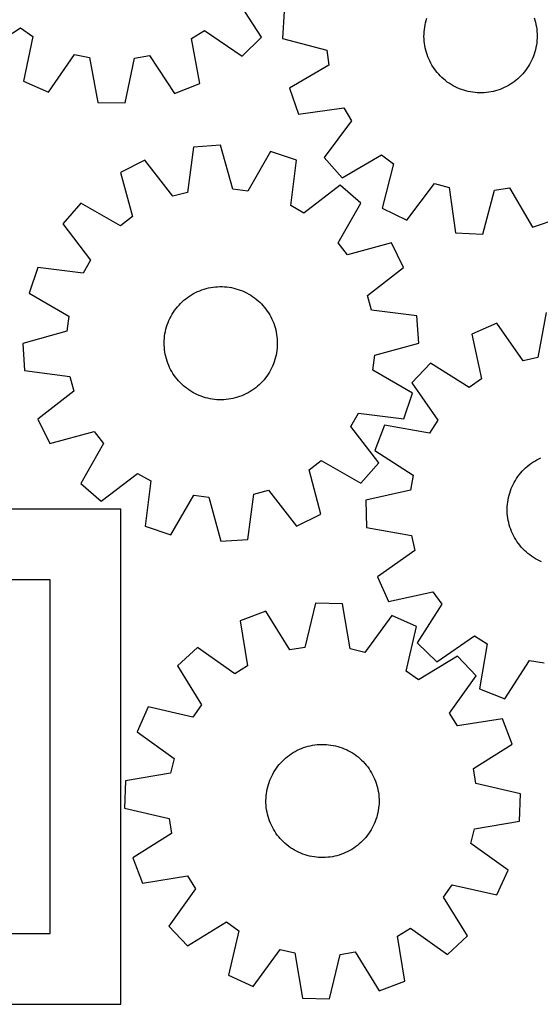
# Model space of a CAD drawing. Header units: millimetres. Extents: x 7 to 1243, y 7 to 1510.
# Tile 3 of 28: x 509 to 730, y 7 to 424. Entities that reach past the tile are written whole.
import ezdxf

# ---------------------------------------------------------------- set-up
doc = ezdxf.new("R2010")
doc.units = ezdxf.units.MM
doc.layers.add('CUT', color=7, linetype='CONTINUOUS', true_color=0x000000)

msp = doc.modelspace()

# ---------------------------------------------------------------- linework, layer by layer
at = {"layer": 'CUT'}
for p, q in [((611.439541, 416.691712), (600.941447, 432.97767)), ((621.023167, 427.675565), (620.357171, 416.158538)), ((680.655335, 420.882027), (680.830171, 421.84542)), ((680.830171, 421.84542), (681.044156, 422.800881)), ((681.044156, 422.800881), (681.296936, 423.746819)), ((681.296936, 423.746819), (681.588088, 424.681659)), ((727.053455, 424.866911), (727.352216, 423.934475)), ((727.352216, 423.934475), (727.612696, 422.990629)), ((727.612696, 422.990629), (727.83446, 422.036943)), ((727.83446, 422.036943), (728.017141, 421.075006)), ((492.829826, 410.078426), (509.115785, 420.57652)), ((509.115785, 420.57652), (514.415017, 416.934978)), ((581.777328, 416.057648), (587.169602, 419.559943)), ((587.169602, 419.559943), (603.176627, 408.641264)), ((680.352325, 416.981332), (680.368309, 417.960332)), ((680.368309, 417.960332), (680.424212, 418.937864)), ((680.424212, 418.937864), (680.51994, 419.912303)), ((680.51994, 419.912303), (680.655335, 420.882027)), ((728.017141, 421.075006), (728.160433, 420.106418)), ((728.160433, 420.106418), (728.264099, 419.132792)), ((728.264099, 419.132792), (728.327966, 418.155747)), ((728.327966, 418.155747), (728.351927, 417.176911)), ((514.415017, 416.934978), (510.453096, 397.968018)), ((585.243936, 396.993938), (581.777328, 416.057648)), ((603.176627, 408.641264), (611.439541, 416.691712)), ((620.357171, 416.158538), (639.094363, 411.222949)), ((680.376287, 416.002496), (680.352325, 416.981332)), ((680.440154, 415.025451), (680.376287, 416.002496)), ((680.543819, 414.051825), (680.440154, 415.025451)), ((680.687112, 413.083237), (680.543819, 414.051825)), ((728.184312, 414.24594), (728.048917, 413.276217)), ((728.28004, 415.220379), (728.184312, 414.24594)), ((728.335943, 416.197911), (728.28004, 415.220379)), ((728.351927, 417.176911), (728.335943, 416.197911)), ((521.05282, 393.414854), (532.081637, 409.346194)), ((532.081637, 409.346194), (538.371047, 408.009777)), ((639.094363, 411.222949), (639.982602, 404.854769)), ((680.869792, 412.1213), (680.687112, 413.083237)), ((681.091557, 411.167614), (680.869792, 412.1213)), ((681.352036, 410.223768), (681.091557, 411.167614)), ((681.650797, 409.291332), (681.352036, 410.223768)), ((681.987342, 408.371858), (681.650797, 409.291332)), ((727.116164, 409.476585), (726.787123, 408.554399)), ((727.407317, 410.411424), (727.116164, 409.476585)), ((727.660096, 411.357362), (727.407317, 410.411424)), ((727.874082, 412.312823), (727.660096, 411.357362)), ((728.048917, 413.276217), (727.874082, 412.312823)), ((538.371047, 408.009777), (541.969051, 388.970429)), ((553.50434, 388.820193), (557.596978, 407.759378)), ((557.596978, 407.759378), (563.91906, 408.931542)), ((563.91906, 408.931542), (574.529225, 392.718374)), ((682.361111, 407.466876), (681.987342, 408.371858)), ((682.771482, 406.577893), (682.361111, 407.466876)), ((683.217772, 405.706388), (682.771482, 406.577893)), ((683.699237, 404.853812), (683.217772, 405.706388)), ((725.578456, 405.878991), (725.103954, 405.022519)), ((726.017629, 406.754103), (725.578456, 405.878991)), ((726.420742, 407.646401), (726.017629, 406.754103)), ((726.787123, 408.554399), (726.420742, 407.646401)), ((639.982602, 404.854769), (623.311123, 394.980347)), ((684.215078, 404.021584), (683.699237, 404.853812)), ((684.764434, 403.211089), (684.215078, 404.021584)), ((685.346393, 402.423676), (684.764434, 403.211089)), ((685.959984, 401.660655), (685.346393, 402.423676)), ((686.604188, 400.923297), (685.959984, 401.660655)), ((687.277931, 400.212828), (686.604188, 400.923297)), ((722.23113, 401.068462), (721.563199, 400.352527)), ((722.869303, 401.811045), (722.23113, 401.068462)), ((723.476656, 402.579041), (722.869303, 401.811045)), ((724.052179, 403.37117), (723.476656, 402.579041)), ((724.594912, 404.186115), (724.052179, 403.37117)), ((725.103954, 405.022519), (724.594912, 404.186115)), ((510.453096, 397.968018), (521.05282, 393.414854)), ((574.529225, 392.718374), (585.243936, 396.993938)), ((687.980092, 399.530432), (687.277931, 400.212828)), ((688.709503, 398.877244), (687.980092, 399.530432)), ((689.46495, 398.254351), (688.709503, 398.877244)), ((690.245175, 397.66279), (689.46495, 398.254351)), ((691.048879, 397.103546), (690.245175, 397.66279)), ((691.874726, 396.577549), (691.048879, 397.103546)), ((717.817713, 397.212618), (716.99618, 396.679909)), ((718.616834, 397.778393), (717.817713, 397.212618)), ((719.392212, 398.376292), (718.616834, 397.778393)), ((720.142558, 399.005321), (719.392212, 398.376292)), ((720.866622, 399.664431), (720.142558, 399.005321)), ((721.563199, 400.352527), (720.866622, 399.664431)), ((623.311123, 394.980347), (627.103198, 384.085136)), ((692.72134, 396.085675), (691.874726, 396.577549)), ((693.587312, 395.628742), (692.72134, 396.085675)), ((694.471201, 395.207512), (693.587312, 395.628742)), ((695.371536, 394.822684), (694.471201, 395.207512)), ((696.286818, 394.474901), (695.371536, 394.822684)), ((697.215524, 394.164739), (696.286818, 394.474901)), ((698.156109, 393.892717), (697.215524, 394.164739)), ((699.107006, 393.659286), (698.156109, 393.892717)), ((700.066633, 393.464835), (699.107006, 393.659286)), ((701.033392, 393.309687), (700.066633, 393.464835)), ((702.005676, 393.194102), (701.033392, 393.309687)), ((702.981865, 393.118271), (702.005676, 393.194102)), ((703.960334, 393.08232), (702.981865, 393.118271)), ((704.939456, 393.086309), (703.960334, 393.08232)), ((705.9176, 393.130232), (704.939456, 393.086309)), ((706.893139, 393.214016), (705.9176, 393.130232)), ((707.864448, 393.337521), (706.893139, 393.214016)), ((708.829911, 393.500541), (707.864448, 393.337521)), ((709.787922, 393.702806), (708.829911, 393.500541)), ((710.736885, 393.943978), (709.787922, 393.702806)), ((711.675221, 394.223657), (710.736885, 393.943978)), ((712.601369, 394.541376), (711.675221, 394.223657)), ((713.513787, 394.896607), (712.601369, 394.541376)), ((714.410956, 395.288758), (713.513787, 394.896607)), ((715.291383, 395.717177), (714.410956, 395.288758)), ((716.153603, 396.181152), (715.291383, 395.717177)), ((716.99618, 396.679909), (716.153603, 396.181152)), ((541.969051, 388.970429), (553.50434, 388.820193)), ((627.103198, 384.085136), (646.302875, 386.695659)), ((646.302875, 386.695659), (649.560498, 381.152142)), ((649.560498, 381.152142), (637.936837, 365.649467)), ((582.573787, 370.07645), (580.05117, 350.865025)), ((594.082415, 370.874545), (582.573787, 370.07645)), ((599.232664, 352.195216), (594.082415, 370.874545)), ((615.293104, 368.16378), (605.610616, 351.380102)), ((626.231108, 364.496963), (615.293104, 368.16378)), ((561.9403, 364.463891), (551.613132, 359.322386)), ((573.84678, 349.177356), (561.9403, 364.463891)), ((623.841048, 345.268597), (626.231108, 364.496963)), ((637.936837, 365.649467), (645.609675, 357.034768)), ((645.609675, 357.034768), (662.348859, 366.793975)), ((662.348859, 366.793975), (667.479922, 362.919072)), ((551.613132, 359.322386), (556.634432, 340.60798)), ((667.479922, 362.919072), (662.673677, 344.148286)), ((580.05117, 350.865025), (573.84678, 349.177356)), ((605.610616, 351.380102), (599.232664, 352.195216)), ((644.789865, 353.875562), (629.421577, 342.074793)), ((653.492032, 346.302072), (644.789865, 353.875562)), ((673.059157, 339.125609), (684.78946, 354.54775)), ((684.78946, 354.54775), (691.012806, 352.931379)), ((691.012806, 352.931379), (693.755682, 333.750163)), ((705.27271, 333.084166), (710.208299, 351.821359)), ((710.208299, 351.821359), (716.576479, 352.709598)), ((716.576479, 352.709598), (726.450901, 336.038119)), ((534.698109, 346.240964), (527.124619, 337.538797)), ((551.548166, 336.67446), (534.698109, 346.240964)), ((629.421577, 342.074793), (623.841048, 345.268597)), ((643.925528, 329.452016), (653.492032, 346.302072)), ((662.673677, 344.148286), (673.059157, 339.125609)), ((556.634432, 340.60798), (551.548166, 336.67446)), ((726.450901, 336.038119), (737.346112, 339.830194)), ((527.124619, 337.538797), (538.925388, 322.170509)), ((693.755682, 333.750163), (705.27271, 333.084166)), ((647.859049, 324.365749), (643.925528, 329.452016)), ((666.573454, 329.387049), (647.859049, 324.365749)), ((671.714959, 319.059881), (666.573454, 329.387049)), ((538.925388, 322.170509), (535.731584, 316.58998)), ((516.503218, 318.98004), (512.836401, 308.042036)), ((535.731584, 316.58998), (516.503218, 318.98004)), ((656.428424, 307.153402), (671.714959, 319.059881)), ((584.300526, 308.771301), (585.20184, 309.153831)), ((585.20184, 309.153831), (586.118006, 309.499279)), ((586.118006, 309.499279), (587.047501, 309.80707)), ((587.047501, 309.80707), (587.988776, 310.076692)), ((587.988776, 310.076692), (588.940265, 310.307696)), ((588.940265, 310.307696), (589.900385, 310.499699)), ((589.900385, 310.499699), (590.867538, 310.652379)), ((590.867538, 310.652379), (591.840113, 310.765484)), ((591.840113, 310.765484), (592.816492, 310.838825)), ((592.816492, 310.838825), (593.79505, 310.87228)), ((593.79505, 310.87228), (594.774158, 310.865792)), ((594.774158, 310.865792), (595.752187, 310.819374)), ((595.752187, 310.819374), (596.727509, 310.733102)), ((596.727509, 310.733102), (597.6985, 310.60712)), ((597.6985, 310.60712), (598.663544, 310.441637)), ((598.663544, 310.441637), (599.621036, 310.236929)), ((599.621036, 310.236929), (600.569381, 309.993337)), ((600.569381, 309.993337), (601.507, 309.711266)), ((601.507, 309.711266), (602.432335, 309.391185)), ((602.432335, 309.391185), (603.343843, 309.033628)), ((603.343843, 309.033628), (604.240009, 308.639189)), ((512.836401, 308.042036), (529.620079, 298.359548)), ((577.798411, 304.464954), (578.529486, 305.116279)), ((578.529486, 305.116279), (579.286519, 305.737243)), ((579.286519, 305.737243), (580.06825, 306.326812)), ((580.06825, 306.326812), (580.873379, 306.884004)), ((580.873379, 306.884004), (581.700565, 307.407892)), ((581.700565, 307.407892), (582.54843, 307.897605)), ((582.54843, 307.897605), (583.415565, 308.352327)), ((583.415565, 308.352327), (584.300526, 308.771301)), ((604.240009, 308.639189), (605.119341, 308.208525)), ((605.119341, 308.208525), (605.980374, 307.742353)), ((605.980374, 307.742353), (606.821676, 307.241448)), ((606.821676, 307.241448), (607.641847, 306.706645)), ((607.641847, 306.706645), (608.439522, 306.138833)), ((608.439522, 306.138833), (609.213373, 305.538957)), ((609.213373, 305.538957), (609.962111, 304.908017)), ((609.962111, 304.908017), (610.684491, 304.247062)), ((658.116094, 300.949011), (656.428424, 307.153402)), ((574.021952, 299.983421), (574.573374, 300.792512)), ((574.573374, 300.792512), (575.157339, 301.578439)), ((575.157339, 301.578439), (575.772875, 302.339892)), ((575.772875, 302.339892), (576.418958, 303.075604)), ((576.418958, 303.075604), (577.094511, 303.784351)), ((577.094511, 303.784351), (577.798411, 304.464954)), ((610.684491, 304.247062), (611.379311, 303.557191)), ((611.379311, 303.557191), (612.045413, 302.839555)), ((612.045413, 302.839555), (612.68169, 302.095346)), ((612.68169, 302.095346), (613.287082, 301.325803)), ((613.287082, 301.325803), (613.860582, 300.532208)), ((677.327518, 298.426394), (658.116094, 300.949011)), ((529.620079, 298.359548), (528.804965, 291.981596)), ((571.783126, 295.638844), (572.159202, 296.54287)), ((572.159202, 296.54287), (572.571839, 297.430803)), ((572.571839, 297.430803), (573.020351, 298.301167)), ((573.020351, 298.301167), (573.50399, 299.152512)), ((573.50399, 299.152512), (574.021952, 299.983421)), ((613.860582, 300.532208), (614.401235, 299.715881)), ((614.401235, 299.715881), (614.908141, 298.878181)), ((614.908141, 298.878181), (615.380457, 298.020502)), ((615.380457, 298.020502), (615.817396, 297.144272)), ((615.817396, 297.144272), (616.218231, 296.250949)), ((678.125614, 286.917767), (677.327518, 298.426394)), ((732.129307, 299.928034), (728.681998, 280.860824)), ((570.656015, 291.892266), (570.880211, 292.845382)), ((570.880211, 292.845382), (571.143098, 293.788561)), ((571.143098, 293.788561), (571.444236, 294.720232)), ((571.444236, 294.720232), (571.783126, 295.638844)), ((616.218231, 296.250949), (616.582295, 295.34202)), ((616.582295, 295.34202), (616.908983, 294.418997)), ((616.908983, 294.418997), (617.19775, 293.483418)), ((617.19775, 293.483418), (617.448115, 292.536839)), ((617.448115, 292.536839), (617.659663, 291.580835)), ((711.248882, 295.318322), (700.6855, 290.681466)), ((722.403355, 279.474706), (711.248882, 295.318322)), ((528.804965, 291.981596), (510.125636, 286.831346)), ((570.15261, 288.012341), (570.218969, 288.98922)), ((570.218969, 288.98922), (570.325118, 289.962579)), ((570.325118, 289.962579), (570.470881, 290.930798)), ((570.470881, 290.930798), (570.656015, 291.892266)), ((617.659663, 291.580835), (617.83204, 290.616998)), ((617.83204, 290.616998), (617.96496, 289.646933)), ((617.96496, 289.646933), (618.058203, 288.672253)), ((618.058203, 288.672253), (618.111611, 287.694581)), ((700.6855, 290.681466), (704.797307, 271.746434)), ((510.125636, 286.831346), (510.923731, 275.322719)), ((570.126151, 287.033569), (570.15261, 288.012341)), ((570.139638, 286.054532), (570.126151, 287.033569)), ((570.193047, 285.07686), (570.139638, 286.054532)), ((570.286289, 284.10218), (570.193047, 285.07686)), ((570.419209, 283.132115), (570.286289, 284.10218)), ((618.032281, 284.759893), (617.926131, 283.786534)), ((618.09864, 285.736771), (618.032281, 284.759893)), ((618.125098, 286.715544), (618.09864, 285.736771)), ((618.111611, 287.694581), (618.125098, 286.715544)), ((659.446284, 281.767517), (678.125614, 286.917767)), ((570.591587, 282.168278), (570.419209, 283.132115)), ((570.803134, 281.212274), (570.591587, 282.168278)), ((571.0535, 280.265695), (570.803134, 281.212274)), ((571.342266, 279.330116), (571.0535, 280.265695)), ((617.108152, 279.960552), (616.807013, 279.028881)), ((617.371038, 280.903731), (617.108152, 279.960552)), ((617.595235, 281.856847), (617.371038, 280.903731)), ((617.780368, 282.818315), (617.595235, 281.856847)), ((617.926131, 283.786534), (617.780368, 282.818315)), ((658.63117, 275.389565), (659.446284, 281.767517)), ((728.681998, 280.860824), (722.403355, 279.474706)), ((571.668954, 278.407093), (571.342266, 279.330116)), ((572.033018, 277.498164), (571.668954, 278.407093)), ((572.433853, 276.604841), (572.033018, 277.498164)), ((572.870792, 275.728611), (572.433853, 276.604841)), ((573.343108, 274.870932), (572.870792, 275.728611)), ((615.67941, 276.31831), (615.230898, 275.447946)), ((616.092047, 277.206243), (615.67941, 276.31831)), ((616.468123, 278.110268), (616.092047, 277.206243)), ((616.807013, 279.028881), (616.468123, 278.110268)), ((683.158563, 278.432055), (675.173718, 270.105728)), ((699.527041, 268.063095), (683.158563, 278.432055)), ((510.923731, 275.322719), (530.135156, 272.800102)), ((530.135156, 272.800102), (531.822825, 266.595711)), ((573.850014, 274.033232), (573.343108, 274.870932)), ((574.390667, 273.216905), (573.850014, 274.033232)), ((574.964167, 272.42331), (574.390667, 273.216905)), ((575.569559, 271.653767), (574.964167, 272.42331)), ((576.205836, 270.909558), (575.569559, 271.653767)), ((613.09391, 272.170674), (612.478374, 271.409221)), ((613.677875, 272.9566), (613.09391, 272.170674)), ((614.229298, 273.765692), (613.677875, 272.9566)), ((614.747259, 274.596601), (614.229298, 273.765692)), ((615.230898, 275.447946), (614.747259, 274.596601)), ((675.414848, 265.707077), (658.63117, 275.389565)), ((704.797307, 271.746434), (699.527041, 268.063095)), ((576.871938, 270.191921), (576.205836, 270.909558)), ((577.566758, 269.502051), (576.871938, 270.191921)), ((578.289138, 268.841096), (577.566758, 269.502051)), ((579.037877, 268.210156), (578.289138, 268.841096)), ((579.811727, 267.61028), (579.037877, 268.210156)), ((580.609402, 267.042468), (579.811727, 267.61028)), ((608.182999, 267.422301), (607.37787, 266.865109)), ((608.96473, 268.01187), (608.182999, 267.422301)), ((609.721764, 268.632834), (608.96473, 268.01187)), ((610.452838, 269.284159), (609.721764, 268.632834)), ((611.156738, 269.964762), (610.452838, 269.284159)), ((611.832292, 270.673509), (611.156738, 269.964762)), ((612.478374, 271.409221), (611.832292, 270.673509)), ((675.173718, 270.105728), (686.218655, 254.185559)), ((531.822825, 266.595711), (516.53629, 254.689231)), ((581.429573, 266.507665), (580.609402, 267.042468)), ((582.270875, 266.00676), (581.429573, 266.507665)), ((583.131909, 265.540588), (582.270875, 266.00676)), ((584.01124, 265.109924), (583.131909, 265.540588)), ((584.907406, 264.715485), (584.01124, 265.109924)), ((585.818914, 264.357928), (584.907406, 264.715485)), ((586.744249, 264.037847), (585.818914, 264.357928)), ((587.681869, 263.755776), (586.744249, 264.037847)), ((588.630214, 263.512184), (587.681869, 263.755776)), ((589.587705, 263.307476), (588.630214, 263.512184)), ((590.552749, 263.141993), (589.587705, 263.307476)), ((591.52374, 263.016011), (590.552749, 263.141993)), ((597.383712, 263.096733), (596.411136, 262.983629)), ((598.350864, 263.249414), (597.383712, 263.096733)), ((599.310984, 263.441416), (598.350864, 263.249414)), ((600.262473, 263.672421), (599.310984, 263.441416)), ((601.203749, 263.942043), (600.262473, 263.672421)), ((602.133243, 264.249834), (601.203749, 263.942043)), ((603.049409, 264.595282), (602.133243, 264.249834)), ((603.950723, 264.977811), (603.049409, 264.595282)), ((604.835684, 265.396786), (603.950723, 264.977811)), ((605.702819, 265.851508), (604.835684, 265.396786)), ((606.550685, 266.341221), (605.702819, 265.851508)), ((607.37787, 266.865109), (606.550685, 266.341221)), ((671.748031, 254.769073), (675.414848, 265.707077)), ((592.499062, 262.929739), (591.52374, 263.016011)), ((593.477091, 262.88332), (592.499062, 262.929739)), ((594.456199, 262.876833), (593.477091, 262.88332)), ((595.434757, 262.910288), (594.456199, 262.876833)), ((596.411136, 262.983629), (595.434757, 262.910288)), ((649.325862, 251.578604), (652.519666, 257.159133)), ((652.519666, 257.159133), (671.748031, 254.769073)), ((516.53629, 254.689231), (521.677795, 244.362064)), ((661.12663, 236.210316), (649.325862, 251.578604)), ((663.668586, 252.081479), (659.477899, 241.333288)), ((682.759117, 248.765754), (663.668586, 252.081479)), ((686.218655, 254.185559), (682.759117, 248.765754)), ((521.677795, 244.362064), (540.392201, 249.383364)), ((540.392201, 249.383364), (544.325721, 244.297097)), ((544.325721, 244.297097), (534.759217, 227.447041)), ((659.477899, 241.333288), (675.774475, 230.851685)), ((729.10164, 237.822941), (729.98972, 238.235262)), ((631.616818, 233.141132), (636.703084, 237.074653)), ((636.703084, 237.074653), (653.553141, 227.508149)), ((653.553141, 227.508149), (661.12663, 236.210316)), ((722.746483, 233.302529), (723.455471, 233.97783)), ((723.455471, 233.97783), (724.191413, 234.623651)), ((724.191413, 234.623651), (724.953085, 235.238916)), ((724.953085, 235.238916), (725.739219, 235.822602)), ((725.739219, 235.822602), (726.548506, 236.373736)), ((726.548506, 236.373736), (727.3796, 236.891403)), ((727.3796, 236.891403), (728.231117, 237.374739)), ((728.231117, 237.374739), (729.10164, 237.822941)), ((543.461385, 219.873551), (558.829672, 231.67432)), ((558.829672, 231.67432), (564.410201, 228.480515)), ((636.638117, 214.426727), (631.616818, 233.141132)), ((675.774475, 230.851685), (674.652349, 224.52053)), ((719.645487, 229.524764), (720.202966, 230.329694)), ((720.202966, 230.329694), (720.792812, 231.111216)), ((720.792812, 231.111216), (721.414045, 231.868028)), ((721.414045, 231.868028), (722.06563, 232.598871)), ((722.06563, 232.598871), (722.746483, 233.302529)), ((534.759217, 227.447041), (543.461385, 219.873551)), ((564.410201, 228.480515), (562.020141, 209.25215)), ((717.374121, 225.19711), (717.756971, 226.098288)), ((717.756971, 226.098288), (718.17626, 226.9831)), ((718.17626, 226.9831), (718.63129, 227.850073)), ((718.63129, 227.850073), (719.121304, 228.697765)), ((719.121304, 228.697765), (719.645487, 229.524764)), ((572.958145, 205.585333), (582.640633, 222.369011)), ((582.640633, 222.369011), (589.018585, 221.553897)), ((589.018585, 221.553897), (594.168835, 202.874568)), ((605.677462, 203.672663), (608.200079, 222.884087)), ((608.200079, 222.884087), (614.40447, 224.571757)), ((614.40447, 224.571757), (626.31095, 209.285222)), ((674.652349, 224.52053), (655.746125, 220.27823)), ((716.026582, 220.499044), (716.218926, 221.459095)), ((716.218926, 221.459095), (716.450269, 222.410503)), ((716.450269, 222.410503), (716.720226, 223.351682)), ((716.720226, 223.351682), (717.028347, 224.281067)), ((717.028347, 224.281067), (717.374121, 225.19711)), ((655.746125, 220.27823), (655.987589, 208.74449)), ((715.652616, 216.604512), (715.686418, 217.583058)), ((715.686418, 217.583058), (715.760106, 218.559411)), ((715.760106, 218.559411), (715.873557, 219.531946)), ((715.873557, 219.531946), (716.026582, 220.499044)), ((551.777185, 216.511268), (281.777185, 216.511268)), ((551.777185, 6.511268), (551.777185, 216.511268)), ((626.31095, 209.285222), (636.638117, 214.426727)), ((715.658755, 215.625401), (715.652616, 216.604512)), ((715.704825, 214.647356), (715.658755, 215.625401)), ((715.790751, 213.672004), (715.704825, 214.647356)), ((715.916387, 212.700968), (715.790751, 213.672004)), ((562.020141, 209.25215), (572.958145, 205.585333)), ((716.081527, 211.735865), (715.916387, 212.700968)), ((716.285894, 210.778301), (716.081527, 211.735865)), ((716.529149, 209.829869), (716.285894, 210.778301)), ((716.810887, 208.892149), (716.529149, 209.829869)), ((717.130639, 207.966701), (716.810887, 208.892149)), ((655.987589, 208.74449), (675.054798, 205.297181)), ((675.054798, 205.297181), (676.440917, 199.018537)), ((717.487872, 207.055065), (717.130639, 207.966701)), ((717.881992, 206.158759), (717.487872, 207.055065)), ((718.312343, 205.279275), (717.881992, 206.158759)), ((718.778209, 204.418076), (718.312343, 205.279275)), ((594.168835, 202.874568), (605.677462, 203.672663)), ((719.278814, 203.576595), (718.778209, 204.418076)), ((719.813326, 202.756234), (719.278814, 203.576595)), ((720.380854, 201.958357), (719.813326, 202.756234)), ((720.980454, 201.184294), (720.380854, 201.958357)), ((721.611128, 200.435331), (720.980454, 201.184294)), ((676.440917, 199.018537), (660.597301, 187.864064)), ((722.271827, 199.712715), (721.611128, 200.435331)), ((722.96145, 199.017651), (722.271827, 199.712715)), ((723.67885, 198.351293), (722.96145, 199.017651)), ((724.422832, 197.714751), (723.67885, 198.351293)), ((725.192159, 197.109086), (724.422832, 197.714751)), ((725.98555, 196.535304), (725.192159, 197.109086)), ((726.801685, 195.99436), (725.98555, 196.535304)), ((727.639205, 195.487156), (726.801685, 195.99436)), ((728.496716, 195.014536), (727.639205, 195.487156)), ((729.37279, 194.577285), (728.496716, 195.014536)), ((730.265971, 194.176132), (729.37279, 194.577285)), ((521.777185, 186.511268), (311.777185, 186.511268)), ((521.777185, 36.511268), (521.777185, 186.511268)), ((660.597301, 187.864064), (665.234156, 177.300682)), ((665.234156, 177.300682), (684.169189, 181.412489)), ((684.169189, 181.412489), (687.852528, 176.142224)), ((634.311371, 176.695263), (629.838192, 157.84233)), ((645.841296, 176.312776), (634.311371, 176.695263)), ((649.055183, 157.204837), (645.841296, 176.312776)), ((687.852528, 176.142224), (677.483568, 159.773745)), ((613.212253, 173.221241), (602.41362, 169.162302)), ((623.493789, 156.797708), (613.212253, 173.221241)), ((666.66379, 171.448071), (655.316406, 155.742044)), ((677.16968, 166.682388), (666.66379, 171.448071)), ((602.41362, 169.162302), (605.495647, 150.032651)), ((672.826632, 147.799053), (677.16968, 166.682388)), ((677.483568, 159.773745), (685.809895, 151.7889)), ((685.809895, 151.7889), (701.730063, 162.833838)), ((701.730063, 162.833838), (707.149868, 159.3743)), ((707.149868, 159.3743), (703.834144, 140.283769)), ((584.250027, 157.878441), (575.82668, 149.996012)), ((600.033942, 146.639649), (584.250027, 157.878441)), ((629.838192, 157.84233), (623.493789, 156.797708)), ((655.316406, 155.742044), (649.055183, 157.204837)), ((694.545514, 154.219564), (678.051462, 144.051541)), ((702.427943, 145.796216), (694.545514, 154.219564)), ((714.582335, 136.093081), (725.063938, 152.389658)), ((725.063938, 152.389658), (731.395093, 151.267531)), ((575.82668, 149.996012), (585.994702, 133.50196)), ((605.495647, 150.032651), (600.033942, 146.639649)), ((678.051462, 144.051541), (672.826632, 147.799053)), ((691.189151, 130.012302), (702.427943, 145.796216)), ((703.834144, 140.283769), (714.582335, 136.093081)), ((563.363855, 132.620178), (558.598172, 122.114288)), ((582.24719, 128.27713), (563.363855, 132.620178)), ((585.994702, 133.50196), (582.24719, 128.27713)), ((694.582153, 124.550597), (691.189151, 130.012302)), ((713.711804, 127.632624), (694.582153, 124.550597)), ((717.770743, 116.833991), (713.711804, 127.632624)), ((558.598172, 122.114288), (574.3042, 110.766904)), ((623.248246, 112.206222), (624.053596, 112.763094)), ((624.053596, 112.763094), (624.880991, 113.286653)), ((624.880991, 113.286653), (625.729051, 113.776028)), ((625.729051, 113.776028), (626.596367, 114.230405)), ((626.596367, 114.230405), (627.481495, 114.649026)), ((627.481495, 114.649026), (628.382961, 115.031197)), ((628.382961, 115.031197), (629.299265, 115.37628)), ((629.299265, 115.37628), (630.228882, 115.683701)), ((630.228882, 115.683701), (631.170264, 115.952948)), ((631.170264, 115.952948), (632.121846, 116.183574)), ((632.121846, 116.183574), (633.082042, 116.375194)), ((633.082042, 116.375194), (634.049255, 116.527489)), ((634.049255, 116.527489), (635.021875, 116.640207)), ((635.021875, 116.640207), (635.998284, 116.713159)), ((635.998284, 116.713159), (636.976855, 116.746224)), ((636.976855, 116.746224), (637.95596, 116.739346)), ((637.95596, 116.739346), (638.933971, 116.692539)), ((638.933971, 116.692539), (639.909258, 116.605878)), ((639.909258, 116.605878), (640.880199, 116.479509)), ((640.880199, 116.479509), (641.845177, 116.313642)), ((641.845177, 116.313642), (642.802587, 116.108553)), ((642.802587, 116.108553), (643.750835, 115.864583)), ((643.750835, 115.864583), (644.688342, 115.582139)), ((644.688342, 115.582139), (645.613549, 115.261689)), ((645.613549, 115.261689), (646.524915, 114.903769)), ((646.524915, 114.903769), (647.420924, 114.508973)), ((647.420924, 114.508973), (648.300084, 114.077959)), ((648.300084, 114.077959), (649.160931, 113.611444)), ((649.160931, 113.611444), (650.002034, 113.110205)), ((650.002034, 113.110205), (650.821992, 112.575075)), ((701.34721, 106.552454), (717.770743, 116.833991)), ((574.3042, 110.766904), (572.841406, 104.50568)), ((618.951284, 108.221013), (619.597659, 108.956468)), ((619.597659, 108.956468), (620.273494, 109.664946)), ((620.273494, 109.664946), (620.977665, 110.345269)), ((620.977665, 110.345269), (621.708999, 110.996303)), ((621.708999, 110.996303), (622.46628, 111.616965)), ((622.46628, 111.616965), (623.248246, 112.206222)), ((650.821992, 112.575075), (651.619441, 112.006945)), ((651.619441, 112.006945), (652.393052, 111.406762)), ((652.393052, 111.406762), (653.141539, 110.775523)), ((653.141539, 110.775523), (653.863656, 110.11428)), ((653.863656, 110.11428), (654.558201, 109.424133)), ((654.558201, 109.424133), (655.224018, 108.706231)), ((655.224018, 108.706231), (655.859998, 107.961769)), ((572.841406, 104.50568), (553.733467, 101.291794)), ((616.197151, 104.183385), (616.681129, 105.034537)), ((616.681129, 105.034537), (617.199422, 105.86524)), ((617.199422, 105.86524), (617.751166, 106.674112)), ((617.751166, 106.674112), (618.335444, 107.459805)), ((618.335444, 107.459805), (618.951284, 108.221013)), ((655.859998, 107.961769), (656.465084, 107.191986)), ((656.465084, 107.191986), (657.038268, 106.398162)), ((657.038268, 106.398162), (657.578595, 105.58162)), ((657.578595, 105.58162), (658.085168, 104.743718)), ((658.085168, 104.743718), (658.557142, 103.885851)), ((702.391832, 100.208051), (701.34721, 106.552454)), ((553.733467, 101.291794), (553.35098, 89.761869)), ((614.318101, 99.671527), (614.619611, 100.603078)), ((614.619611, 100.603078), (614.958866, 101.521555)), ((614.958866, 101.521555), (615.335302, 102.425431)), ((615.335302, 102.425431), (615.748293, 103.3132)), ((615.748293, 103.3132), (616.197151, 104.183385)), ((658.557142, 103.885851), (658.993732, 103.009447)), ((658.993732, 103.009447), (659.394211, 102.115964)), ((659.394211, 102.115964), (659.757914, 101.20689)), ((659.757914, 101.20689), (660.084234, 100.283738)), ((660.084234, 100.283738), (660.372628, 99.348043)), ((613.498598, 95.845871), (613.644746, 96.814032)), ((613.644746, 96.814032), (613.830263, 97.775426)), ((613.830263, 97.775426), (614.054839, 98.728453)), ((614.054839, 98.728453), (614.318101, 99.671527)), ((660.372628, 99.348043), (660.622616, 98.401364)), ((660.622616, 98.401364), (660.833783, 97.445277)), ((660.833783, 97.445277), (661.005777, 96.481371)), ((661.005777, 96.481371), (661.138311, 95.511253)), ((721.244765, 95.734873), (702.391832, 100.208051)), ((613.298465, 92.916941), (613.325313, 93.895702)), ((613.311561, 91.937898), (613.298465, 92.916941)), ((613.364581, 90.960205), (613.311561, 91.937898)), ((613.325313, 93.895702), (613.392061, 94.872554)), ((613.392061, 94.872554), (613.498598, 95.845871)), ((661.138311, 95.511253), (661.231165, 94.536536)), ((661.231165, 94.536536), (661.284184, 93.558843)), ((661.297281, 92.579801), (661.270433, 91.601039)), ((661.284184, 93.558843), (661.297281, 92.579801)), ((720.862279, 84.204948), (721.244765, 95.734873)), ((553.35098, 89.761869), (572.203913, 85.28869)), ((613.457435, 89.985488), (613.364581, 90.960205)), ((613.589969, 89.01537), (613.457435, 89.985488)), ((613.761962, 88.051464), (613.589969, 89.01537)), ((613.973129, 87.095377), (613.761962, 88.051464)), ((660.765483, 87.721315), (660.540906, 86.768288)), ((660.950999, 88.682709), (660.765483, 87.721315)), ((661.097148, 89.65087), (660.950999, 88.682709)), ((661.203685, 90.624187), (661.097148, 89.65087)), ((661.270433, 91.601039), (661.203685, 90.624187)), ((572.203913, 85.28869), (573.248535, 78.944287)), ((614.223118, 86.148698), (613.973129, 87.095377)), ((614.511512, 85.213003), (614.223118, 86.148698)), ((614.837832, 84.289851), (614.511512, 85.213003)), ((615.201534, 83.380777), (614.837832, 84.289851)), ((659.63688, 83.975186), (659.260443, 83.07131)), ((659.976135, 84.893663), (659.63688, 83.975186)), ((660.277644, 85.825214), (659.976135, 84.893663)), ((660.540906, 86.768288), (660.277644, 85.825214)), ((701.754339, 80.991061), (720.862279, 84.204948)), ((615.602013, 82.487294), (615.201534, 83.380777)), ((616.038604, 81.61089), (615.602013, 82.487294)), ((616.510578, 80.753023), (616.038604, 81.61089)), ((617.01715, 79.915121), (616.510578, 80.753023)), ((617.557478, 79.098579), (617.01715, 79.915121)), ((657.396324, 79.631501), (656.844579, 78.822629)), ((657.914616, 80.462204), (657.396324, 79.631501)), ((658.398594, 81.313357), (657.914616, 80.462204)), ((658.847452, 82.183541), (658.398594, 81.313357)), ((659.260443, 83.07131), (658.847452, 82.183541)), ((700.291546, 74.729837), (701.754339, 80.991061)), ((573.248535, 78.944287), (556.825002, 68.662751)), ((618.130661, 78.304756), (617.557478, 79.098579)), ((618.735747, 77.534972), (618.130661, 78.304756)), ((619.371727, 76.79051), (618.735747, 77.534972)), ((620.037544, 76.072608), (619.371727, 76.79051)), ((620.732089, 75.382461), (620.037544, 76.072608)), ((621.454206, 74.721218), (620.732089, 75.382461)), ((654.322251, 75.831795), (653.61808, 75.151472)), ((654.998087, 76.540273), (654.322251, 75.831795)), ((655.644462, 77.275728), (654.998087, 76.540273)), ((656.260301, 78.036936), (655.644462, 77.275728)), ((656.844579, 78.822629), (656.260301, 78.036936)), ((622.202693, 74.08998), (621.454206, 74.721218)), ((622.976305, 73.489796), (622.202693, 74.08998)), ((623.773753, 72.921667), (622.976305, 73.489796)), ((624.593711, 72.386537), (623.773753, 72.921667)), ((625.434814, 71.885297), (624.593711, 72.386537)), ((626.295662, 71.418782), (625.434814, 71.885297)), ((627.174822, 70.987768), (626.295662, 71.418782)), ((647.999378, 71.266337), (647.11425, 70.847715)), ((648.866694, 71.720713), (647.999378, 71.266337)), ((649.714755, 72.210088), (648.866694, 71.720713)), ((650.542149, 72.733647), (649.714755, 72.210088)), ((651.347499, 73.290519), (650.542149, 72.733647)), ((652.129465, 73.879776), (651.347499, 73.290519)), ((652.886746, 74.500438), (652.129465, 73.879776)), ((653.61808, 75.151472), (652.886746, 74.500438)), ((715.997574, 63.382454), (700.291546, 74.729837)), ((556.825002, 68.662751), (560.883941, 57.864117)), ((628.07083, 70.592972), (627.174822, 70.987768)), ((628.982196, 70.235052), (628.07083, 70.592972)), ((629.907403, 69.914603), (628.982196, 70.235052)), ((630.844911, 69.632158), (629.907403, 69.914603)), ((631.793158, 69.388188), (630.844911, 69.632158)), ((632.750568, 69.183099), (631.793158, 69.388188)), ((633.715547, 69.017232), (632.750568, 69.183099)), ((634.686487, 68.890863), (633.715547, 69.017232)), ((635.661775, 68.804203), (634.686487, 68.890863)), ((636.639785, 68.757395), (635.661775, 68.804203)), ((637.618891, 68.750518), (636.639785, 68.757395)), ((638.597462, 68.783582), (637.618891, 68.750518)), ((639.57387, 68.856534), (638.597462, 68.783582)), ((640.54649, 68.969252), (639.57387, 68.856534)), ((641.513703, 69.121547), (640.54649, 68.969252)), ((642.4739, 69.313167), (641.513703, 69.121547)), ((643.425481, 69.543793), (642.4739, 69.313167)), ((644.366864, 69.81304), (643.425481, 69.543793)), ((645.29648, 70.120461), (644.366864, 69.81304)), ((646.212784, 70.465544), (645.29648, 70.120461)), ((647.11425, 70.847715), (646.212784, 70.465544)), ((711.23189, 52.876563), (715.997574, 63.382454)), ((560.883941, 57.864117), (580.013592, 60.946145)), ((580.013592, 60.946145), (583.406595, 55.48444)), ((583.406595, 55.48444), (572.167802, 39.700525)), ((688.601044, 51.994781), (692.348555, 57.219611)), ((692.348555, 57.219611), (711.23189, 52.876563)), ((698.769066, 35.500729), (688.601044, 51.994781)), ((572.167802, 39.700525), (580.050231, 31.277178)), ((580.050231, 31.277178), (596.544283, 41.4452)), ((596.544283, 41.4452), (601.769113, 37.697688)), ((601.769113, 37.697688), (597.426065, 18.814353)), ((669.100099, 35.46409), (674.561804, 38.857093)), ((674.561804, 38.857093), (690.345718, 27.6183)), ((311.777185, 36.511268), (521.777185, 36.511268)), ((672.182126, 16.334439), (669.100099, 35.46409)), ((690.345718, 27.6183), (698.769066, 35.500729)), ((607.931956, 14.04867), (619.279339, 29.754698)), ((619.279339, 29.754698), (625.540563, 28.291904)), ((625.540563, 28.291904), (628.75445, 9.183965)), ((640.284375, 8.801478), (644.757553, 27.654411)), ((644.757553, 27.654411), (651.101957, 28.699033)), ((651.101957, 28.699033), (661.383493, 12.2755)), ((597.426065, 18.814353), (607.931956, 14.04867)), ((661.383493, 12.2755), (672.182126, 16.334439)), ((628.75445, 9.183965), (640.284375, 8.801478)), ((281.777185, 6.511268), (551.777185, 6.511268))]:
    msp.add_line(p, q, dxfattribs=at)

doc.saveas('drawing.dxf')
